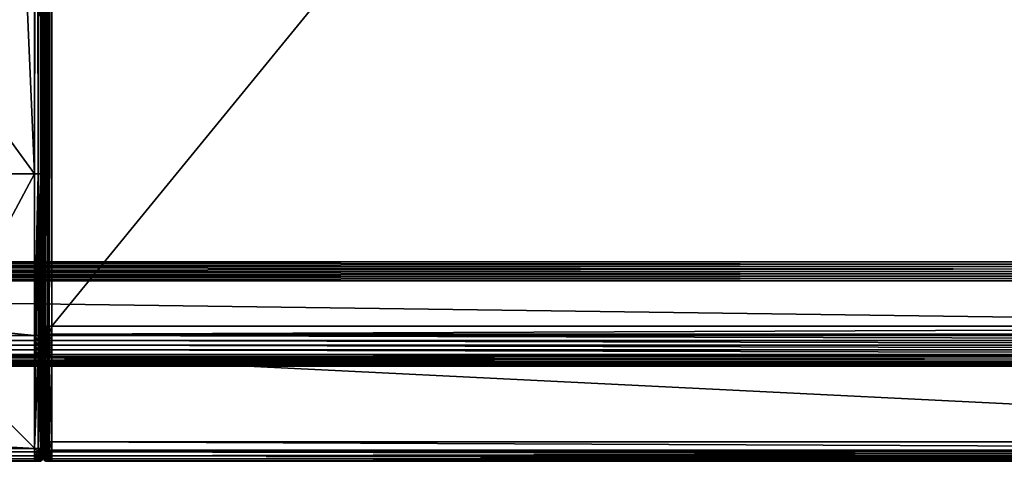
# Model space of a CAD drawing. Header units: millimetres. Extents: x -1220 to 1220, y -575 to 575.
# Tile 16 of 144: x -825 to -617, y -525 to -432. Entities that reach past the tile are written whole.
import ezdxf

# ---------------------------------------------------------------- set-up
doc = ezdxf.new("R2010")
doc.units = ezdxf.units.MM
doc.layers.get('0').update_dxf_attribs({"true_color": 0x5890e1})

msp = doc.modelspace()

# ---------------------------------------------------------------- meshes
at = {"color": 221, "true_color": 0xe5a6d7}
mesh = msp.add_polyface(dxfattribs=at)
corners = [(-818.74, 0, 720.95), (-819, 0, 720.95), (-819, -496.54, 720.95), (-819.44, 0, 720.89), (-819.44, -496.53, 720.89), (-819.75, 0, 720.7), (-819.75, -496.53, 720.7), (-410, 0, 719.95), (-410.06, 0, 720.39), (-410.06, -496.53, 720.39), (-410.25, 0, 720.7), (-410.25, -496.53, 720.7), (-411.81, 0, 720.95), (-818.18, 0, 720.95), (-818.18, -496.54, 720.95), (-818.74, -496.54, 720.95), (-411.23, 0, 720.95), (-411.81, -496.54, 720.95), (-411, 0, 720.95), (-411.23, -496.54, 720.95), (-411.23, 0, 710.95), (-411, 0, 710.95), (-411, -520.91, 710.95), (-410.56, 0, 711.01), (-410.56, -520.9, 711.01), (-410.25, 0, 711.2), (-410.25, -520.89, 711.2), (-820, 0, 711.95), (-819.94, 0, 711.51), (-819.94, -520.87, 711.51), (-819.75, 0, 711.2), (-819.75, -520.89, 711.2), (-818.74, 0, 710.95), (-818.18, 0, 710.95), (-818.18, -520.91, 710.95), (-819, 0, 710.95), (-818.74, -520.91, 710.95), (-411.81, 0, 710.95), (-411.81, -520.91, 710.95), (-410.56, 0, 720.89), (-410.56, 496.54, 720.89), (-410.25, 496.54, 720.7), (-820, 0, 719.95), (-819.94, 0, 720.39), (-819.94, 496.53, 720.39), (-819.75, 496.54, 720.7), (-410, -520.84, 711.95), (-410, 0, 711.95), (-818.74, 496.54, 720.95), (-819, 496.54, 720.95), (-819.44, 496.54, 720.89), (-410, 496.52, 719.95), (-410.06, 496.53, 720.39), (-411.81, 496.54, 720.95), (-818.18, 496.54, 720.95), (-411.23, 496.54, 720.95), (-411, 496.54, 720.95), (-819.44, 0, 711.01), (-819, -520.91, 710.95), (-819.44, -520.9, 711.01), (-410.06, 0, 711.51), (-410.06, -520.87, 711.51), (-411, -496.54, 720.95), (-410.56, -496.53, 720.89), (-820, -496.52, 719.95), (-819.94, -496.53, 720.39)]
mesh.append_faces([[corners[k] for k in face] for face in [(7, 46, 47)]], dxfattribs={"vtx0": -1, "color": 221})
mesh.append_faces([[corners[k] for k in face] for face in [(0, 1, 2), (1, 3, 4), (3, 5, 6), (7, 8, 9), (8, 10, 11), (12, 13, 14), (13, 0, 15), (16, 12, 17), (18, 16, 19), (20, 21, 22), (21, 23, 24), (23, 25, 26), (27, 28, 29), (28, 30, 31), (32, 33, 34), (35, 32, 36), (33, 37, 38), (18, 39, 40), (39, 10, 41), (42, 43, 44), (43, 5, 45), (1, 0, 48), (3, 1, 49), (5, 3, 50), (8, 7, 51), (10, 8, 52), (13, 12, 53), (0, 13, 54), (12, 16, 55), (16, 18, 56), (57, 35, 58), (30, 57, 59), (60, 47, 46), (25, 60, 61), (39, 18, 62), (10, 39, 63), (43, 42, 64), (5, 43, 65), (64, 42, 27), (51, 7, 47)]], dxfattribs={"vtx2": -1, "color": 221})
at = {"color": 134, "true_color": 0x1bb194}
mesh = msp.add_polyface(dxfattribs=at)
corners = [(-1179.07, -499.88, 720.71), (-1178.76, -498.94, 720.8), (-1182.76, -497.29, 720.8), (-1178.44, -498, 720.89), (-1182.31, -496.4, 720.89), (-1173.67, -500.28, 720.8), (-1173.47, -499.3, 720.89), (-1178.12, -497.05, 720.92), (-1177.8, -496.1, 720.95), (-1181.42, -494.61, 720.95), (-1181.86, -495.51, 720.92), (-1173.27, -498.32, 720.92), (-1173.07, -497.35, 720.95), (-1167.22, -499.19, 720.92), (-1167.13, -498.19, 720.95), (-1167.31, -500.18, 720.89), (-1159.44, -499.53, 720.92), (-1159.42, -498.53, 720.95), (-821, -499.53, 720.92), (-821, -498.53, 720.95), (-821.79, -498.53, 720.95), (-821.79, -499.53, 720.92), (-820.56, -498.53, 720.89), (-1183.37, -498.5, 720.66), (-1179.19, -500.23, 720.66), (-1159.5, -502.06, 710.95), (-1167.46, -501.72, 710.95), (-1159.49, -464.43, 710.95), (-821, -464.43, 720.95), (-821.79, -464.43, 720.95), (-821.79, -522.21, 710.95), (-821.79, -464.43, 710.95), (-821, -464.43, 710.95), (-841.94, -502.06, 710.95), (-841.94, -464.43, 710.95), (-1197.06, 0, 710.95), (-1159.49, 0, 710.95), (-841.94, 0, 710.95), (-821.79, 0, 710.95), (-821, 0, 710.95), (-820.56, -464.43, 711.01), (-821, 0, 720.95), (-821.79, 0, 720.95), (-1159.49, -464.43, 720.95), (-1159.49, 0, 720.95), (-1193.53, 0, 720.95), (-1178.93, -499.46, 710.95), (-1196.71, -472.46, 710.95), (-1184.12, -492.99, 720.95), (-1191.1, -482.81, 720.95)]
mesh.append_faces([[corners[k] for k in face] for face in [(25, 26, 27), (46, 47, 27), (26, 46, 27), (8, 12, 14), (48, 8, 14), (14, 17, 43), (49, 14, 43)]], dxfattribs={"color": 134})
mesh.append_faces([[corners[k] for k in face] for face in [(0, 1, 2), (1, 3, 4), (3, 1, 5), (5, 6, 3), (7, 8, 9), (9, 10, 7), (3, 7, 10), (11, 12, 8), (8, 7, 11), (6, 11, 7), (7, 3, 6), (13, 14, 12), (12, 11, 13), (15, 13, 11), (11, 6, 15), (16, 17, 14), (14, 13, 16), (18, 19, 20), (20, 21, 18), (22, 19, 18), (23, 24, 0), (21, 20, 17), (17, 16, 21), (28, 29, 20), (20, 19, 28), (30, 31, 32), (33, 34, 31), (31, 30, 33), (27, 34, 33), (33, 25, 27), (35, 36, 27), (34, 27, 36), (36, 37, 34), (31, 34, 37), (37, 38, 31), (32, 31, 38), (38, 39, 32), (40, 32, 39), (29, 28, 41), (41, 42, 29), (43, 44, 45), (43, 17, 20), (20, 29, 43), (44, 43, 29), (29, 42, 44)]], dxfattribs={"vtx2": -1, "color": 134})
at = {"color": 196, "true_color": 0x390888}
mesh = msp.add_polyface(dxfattribs=at)
corners = [(0, 0, 698.95), (0, -483, 698.95), (-1178, -483, 698.95), (-1178, 0, 698.95), (0, -503, 710.95), (0, -487, 710.95), (-1178, -487, 710.95), (-1178, -503, 710.95), (0, -505, 700.95), (0, -505, 708.95), (-1178, -505, 708.95), (-1178, -505, 700.95), (0, -503, 698.95), (-1178, -503, 698.95), (-1178, -487, 698.95), (0, -487, 698.95), (0, 0, 710.95), (-1178, 0, 710.95), (-1178, -483, 710.95), (0, -483, 710.95), (0, -484, 698.95), (-1178, -484, 698.95), (0, -485, 698.95), (-1178, -485, 698.95), (-1178, -503.88, 710.83), (0, -503.88, 710.83), (-1178, -504.5, 710.45), (0, -504.5, 710.45), (0, -486, 710.95), (-1178, -486, 710.95), (0, -485, 710.95), (-1178, -485, 710.95), (-1178, -504.88, 700.07), (0, -504.88, 700.07), (-1178, -504.5, 699.45), (0, -504.5, 699.45), (0, -504.88, 709.83), (-1178, -504.88, 709.83), (-1178.96, -504.91, 708.95), (0, -503.88, 699.07), (-1178, -503.88, 699.07), (-1178, -486, 698.95), (0, -486, 698.95), (-1178, -484, 710.95), (0, -484, 710.95)]
mesh.append_faces([[corners[k] for k in face] for face in [(0, 1, 2), (2, 3, 0), (4, 5, 6), (6, 7, 4), (8, 9, 10), (10, 11, 8), (12, 13, 14), (14, 15, 12), (16, 17, 18), (18, 19, 16), (2, 1, 20), (20, 21, 2), (21, 20, 22), (22, 23, 21), (4, 7, 24), (24, 25, 4), (25, 24, 26), (26, 27, 25), (6, 5, 28), (28, 29, 6), (29, 28, 30), (30, 31, 29), (8, 11, 32), (32, 33, 8), (33, 32, 34), (34, 35, 33), (10, 9, 36), (36, 37, 10), (37, 36, 27), (27, 26, 37), (11, 10, 38), (13, 12, 39), (39, 40, 13), (40, 39, 35), (35, 34, 40), (15, 14, 41), (41, 42, 15), (42, 41, 23), (23, 22, 42), (19, 18, 43), (43, 44, 19), (44, 43, 31), (31, 30, 44)]], dxfattribs={"vtx2": -1, "color": 196})
at = {"color": 134, "true_color": 0x1bb194}
mesh = msp.add_polyface(dxfattribs=at)
corners = [(-820.06, -499.51, 720.36), (-820, -499.5, 719.92), (-820, -498.51, 719.95), (-820.06, -498.52, 720.39), (-820.25, -499.52, 720.67), (-820.25, -498.53, 720.7), (-821, -499.53, 720.92), (-820.56, -499.53, 720.86), (-820.56, -498.53, 720.89), (-820.56, -464.43, 720.89), (-821, -464.43, 720.95), (-821, -498.53, 720.95), (-820.25, -464.43, 720.7), (-820.06, -464.43, 720.39), (-820, -464.43, 719.95), (-820, -502.77, 719.67), (-820, -464.43, 719.67), (-820, -464.43, 717.29), (-820, -522.11, 717.29), (-820, -464.43, 715.6), (-820, -464.43, 713.31), (-820, -524, 715.6), (-820, -524, 713.31), (-820, -464.43, 711.95), (-820.06, -464.43, 711.51), (-820, -522.93, 711.95), (-820.25, -464.43, 711.2), (-820.06, -522.96, 711.51), (-820.56, -464.43, 711.01), (-820.25, -522.98, 711.2), (-821, -464.43, 710.95), (-820.56, -523, 711.01), (-821, 0, 710.95), (-820.56, 0, 711.01), (-820.25, 0, 711.2), (-820.06, 0, 711.51), (-820, 0, 711.95), (-820, 0, 713.31), (-820, 0, 715.6), (-820, 0, 717.29), (-820, 0, 719.67), (-820, 0, 719.95), (-820.06, 0, 720.39), (-820.25, 0, 720.7), (-820.56, 0, 720.89), (-821, 0, 720.95)]
mesh.append_faces([[corners[k] for k in face] for face in [(14, 15, 16), (17, 18, 19), (20, 22, 23), (14, 2, 1), (14, 1, 15)]], dxfattribs={"color": 134})
mesh.append_faces([[corners[k] for k in face] for face in [(0, 1, 2), (2, 3, 0), (4, 0, 3), (3, 5, 4), (6, 7, 8), (5, 8, 7), (7, 4, 5), (9, 10, 11), (11, 8, 9), (12, 9, 8), (8, 5, 12), (13, 12, 5), (5, 3, 13), (14, 13, 3), (3, 2, 14), (17, 16, 15), (15, 18, 17), (20, 19, 21), (24, 23, 25), (26, 24, 27), (28, 26, 29), (30, 28, 31), (32, 33, 28), (26, 28, 33), (33, 34, 26), (24, 26, 34), (34, 35, 24), (23, 24, 35), (35, 36, 23), (20, 23, 36), (36, 37, 20), (19, 20, 37), (37, 38, 19), (17, 19, 38), (38, 39, 17), (16, 17, 39), (39, 40, 16), (14, 16, 40), (40, 41, 14), (13, 14, 41), (41, 42, 13), (12, 13, 42), (42, 43, 12), (9, 12, 43), (43, 44, 9), (10, 9, 44), (44, 45, 10)]], dxfattribs={"vtx2": -1, "color": 134})
at = {"color": 221, "true_color": 0xe5a6d7}
mesh = msp.add_polyface(dxfattribs=at)
corners = [(-819, -496.54, 720.95), (-818.74, -496.54, 720.95), (-818.74, 0, 720.95), (-410.56, -496.53, 720.89), (-411, -496.54, 720.95), (-411, -498.23, 720.95), (-410.25, -496.53, 720.7), (-410.56, -498.23, 720.89), (-819.44, -496.53, 720.89), (-819, 0, 720.95), (-819.75, -496.53, 720.7), (-819.44, 0, 720.89), (-819.94, -496.53, 720.39), (-820, -496.52, 719.95), (-820, -498.22, 719.95), (-819.94, -498.22, 720.39), (-410.06, -496.53, 720.39), (-410, -496.52, 719.95), (-410, 0, 719.95), (-410.06, 0, 720.39), (-818.18, -496.54, 720.95), (-411.81, -496.54, 720.95), (-411.81, 0, 720.95), (-818.18, 0, 720.95), (-411.23, -496.54, 720.95), (-411.23, 0, 720.95), (-411, 0, 720.95), (-819.44, -498.23, 720.89), (-819.75, -498.23, 720.7), (-410, -498.22, 719.95), (-410.06, -498.22, 720.39), (-411.23, -498.23, 720.95), (-411, -520.91, 710.95), (-411.23, -520.91, 710.95), (-411.23, 0, 710.95), (-410.56, -520.9, 711.01), (-411, 0, 710.95), (-410.25, -520.89, 711.2), (-410.56, 0, 711.01), (-819.94, -520.87, 711.51), (-820, -520.84, 711.95), (-820, 0, 711.95), (-819.75, -520.89, 711.2), (-819.94, 0, 711.51), (-818.18, -520.91, 710.95), (-818.74, -520.91, 710.95), (-818.74, 0, 710.95), (-819, -520.91, 710.95), (-819, 0, 710.95), (-411.81, -520.91, 710.95), (-818.18, 0, 710.95), (-411.81, 0, 710.95), (-819.44, -520.9, 711.01), (-819.44, 0, 711.01), (-819.75, 0, 711.2), (-410, -520.84, 711.95), (-410.06, -520.87, 711.51), (-410.06, 0, 711.51), (-410.25, 0, 711.2), (-410.56, 0, 720.89), (-410.25, 0, 720.7), (-819.94, 0, 720.39), (-819.75, 0, 720.7), (-410, -499.5, 719.92), (-410, -523.54, 712.04), (-410, -522.56, 711.95)]
mesh.append_faces([[corners[k] for k in face] for face in [(18, 63, 64), (18, 64, 65)]], dxfattribs={"vtx0": -1, "vtx1": -1, "vtx2": -1, "color": 221})
mesh.append_faces([[corners[k] for k in face] for face in [(13, 41, 40), (18, 65, 55)]], dxfattribs={"vtx0": -1, "vtx2": -1, "color": 221})
mesh.append_faces([[corners[k] for k in face] for face in [(18, 17, 63)]], dxfattribs={"vtx1": -1, "vtx2": -1, "color": 221})
mesh.append_faces([[corners[k] for k in face] for face in [(0, 1, 2), (3, 4, 5), (6, 3, 7), (8, 0, 9), (10, 8, 11), (12, 13, 14), (10, 12, 15), (16, 17, 18), (6, 16, 19), (20, 21, 22), (1, 20, 23), (21, 24, 25), (24, 4, 26), (0, 8, 27), (8, 10, 28), (29, 17, 16), (30, 16, 6), (4, 24, 31), (32, 33, 34), (35, 32, 36), (37, 35, 38), (39, 40, 41), (42, 39, 43), (44, 45, 46), (45, 47, 48), (49, 44, 50), (51, 34, 33), (33, 49, 51), (47, 52, 53), (52, 42, 54), (55, 56, 57), (56, 37, 58), (4, 3, 59), (3, 6, 60), (13, 12, 61), (12, 10, 62)]], dxfattribs={"vtx2": -1, "color": 221})
at = {"color": 134, "true_color": 0x1bb194}
mesh = msp.add_polyface(dxfattribs=at)
corners = [(-1178.76, -498.94, 720.8), (-1179.07, -499.88, 720.71), (-1173.86, -501.25, 720.71), (-1173.67, -500.28, 720.8), (-1167.5, -502.17, 720.71), (-1167.41, -501.17, 720.8), (-1173.47, -499.3, 720.89), (-1167.31, -500.18, 720.89), (-1159.51, -502.51, 720.71), (-1159.49, -501.52, 720.8), (-1159.47, -500.53, 720.89), (-821.79, -502.51, 720.71), (-821.79, -501.52, 720.8), (-821.79, -500.53, 720.89), (-1159.44, -499.53, 720.92), (-1167.22, -499.19, 720.92), (-821, -500.53, 720.89), (-821, -499.53, 720.92), (-821.79, -499.53, 720.92), (-1167.46, -501.72, 710.95), (-1159.5, -502.06, 710.95), (-1159.95, -523, 710.95), (-1169.4, -522.59, 710.95), (-1177.93, -521.37, 710.95), (-1173.78, -500.81, 710.95), (-1185.61, -519.35, 710.95), (-1178.93, -499.46, 710.95), (-1179.19, -500.23, 720.66), (-1173.94, -501.61, 720.66), (-1167.53, -502.53, 720.66), (-1159.52, -502.88, 720.66), (-821.79, -502.88, 720.66), (-821, -502.88, 720.66), (-821, -502.51, 720.71), (-1185.39, -518.69, 718.27), (-1177.8, -520.69, 718.27), (-1169.33, -521.9, 718.27), (-1159.94, -522.3, 718.27), (-821.79, -522.3, 718.27), (-821, -501.52, 720.8), (-821, -464.43, 710.95), (-821, -523, 710.95), (-821.79, -522.21, 710.95), (-841.94, -502.06, 710.95)]
mesh.append_faces([[corners[k] for k in face] for face in [(21, 20, 43), (21, 43, 42), (19, 24, 26)]], dxfattribs={"color": 134})
mesh.append_faces([[corners[k] for k in face] for face in [(0, 1, 2), (2, 3, 0), (3, 2, 4), (4, 5, 3), (6, 3, 5), (5, 7, 6), (5, 4, 8), (8, 9, 5), (7, 5, 9), (9, 10, 7), (9, 8, 11), (11, 12, 9), (10, 9, 12), (12, 13, 10), (10, 14, 15), (15, 7, 10), (16, 17, 18), (18, 13, 16), (19, 20, 21), (21, 22, 19), (19, 22, 23), (23, 24, 19), (24, 23, 25), (25, 26, 24), (27, 28, 2), (2, 1, 27), (28, 29, 4), (4, 2, 28), (29, 30, 8), (8, 4, 29), (31, 32, 33), (33, 11, 31), (34, 35, 28), (28, 27, 34), (35, 36, 29), (29, 28, 35), (29, 36, 37), (37, 30, 29), (32, 31, 38), (12, 11, 33), (33, 39, 12), (13, 12, 39), (13, 18, 14), (14, 10, 13), (31, 11, 8), (8, 30, 31), (38, 31, 30), (40, 41, 42)]], dxfattribs={"vtx2": -1, "color": 134})
mesh = msp.add_polyface(dxfattribs=at)
corners = [(-820.56, -502.51, 720.64), (-821, -502.51, 720.71), (-821, -502.88, 720.66), (-820.56, -502.87, 720.6), (-820.25, -502.49, 720.46), (-820.25, -502.85, 720.41), (-820.06, -499.51, 720.36), (-820.06, -500.49, 720.33), (-820, -500.46, 719.89), (-820, -499.5, 719.92), (-820.25, -499.52, 720.67), (-820.25, -500.51, 720.64), (-820.06, -501.47, 720.24), (-820, -501.43, 719.8), (-820.25, -501.5, 720.55), (-820.06, -502.45, 720.15), (-820, -502.41, 719.71), (-820.56, -501.51, 720.74), (-821, -501.52, 720.8), (-820.56, -500.52, 720.83), (-821, -500.53, 720.89), (-820.56, -499.53, 720.86), (-821, -499.53, 720.92), (-821, -522.3, 718.27), (-820.56, -522.29, 718.21), (-820.25, -522.26, 718.03), (-820.06, -502.82, 720.1), (-820, -502.77, 719.67), (-820.06, -522.2, 717.72), (-820, -522.11, 717.29), (-821.79, -500.53, 720.89), (-820, -524, 715.6), (-820, -524, 713.31), (-820, -464.43, 713.31), (-820, -522.93, 711.95), (-820.06, -522.96, 711.51), (-820.06, -464.43, 711.51), (-820.25, -522.98, 711.2), (-820.25, -464.43, 711.2), (-820.56, -523, 711.01), (-820.56, -464.43, 711.01), (-821, -523, 710.95), (-821, -464.43, 710.95), (-820, -464.43, 715.6), (-820, -523.54, 712.04), (-820, -464.43, 711.95)]
mesh.append_faces([[corners[k] for k in face] for face in [(9, 8, 13), (13, 16, 27), (9, 13, 27), (29, 31, 43), (44, 34, 45), (32, 44, 45)]], dxfattribs={"color": 134})
mesh.append_faces([[corners[k] for k in face] for face in [(0, 1, 2), (2, 3, 0), (4, 0, 3), (3, 5, 4), (6, 7, 8), (8, 9, 6), (10, 11, 7), (7, 6, 10), (12, 13, 8), (8, 7, 12), (14, 12, 7), (7, 11, 14), (12, 15, 16), (16, 13, 12), (4, 15, 12), (12, 14, 4), (17, 18, 1), (1, 0, 17), (14, 17, 0), (0, 4, 14), (19, 20, 18), (18, 17, 19), (11, 19, 17), (17, 14, 11), (21, 22, 20), (20, 19, 21), (11, 10, 21), (21, 19, 11), (3, 2, 23), (23, 24, 3), (5, 3, 24), (24, 25, 5), (26, 27, 16), (16, 15, 26), (5, 26, 15), (15, 4, 5), (28, 29, 27), (27, 26, 28), (25, 28, 26), (26, 5, 25), (18, 20, 30), (31, 32, 33), (34, 35, 36), (35, 37, 38), (37, 39, 40), (39, 41, 42)]], dxfattribs={"vtx2": -1, "color": 134})
at = {"color": 221, "true_color": 0xe5a6d7}
mesh = msp.add_polyface(dxfattribs=at)
corners = [(-819.44, -502.89, 720.6), (-819.75, -502.87, 720.41), (-819.75, -522.97, 717.94), (-819.44, -523, 718.12), (-819.44, -502.51, 720.64), (-819.44, -501.51, 720.74), (-819.75, -501.5, 720.55), (-819.75, -502.49, 720.46), (-819.44, -500.52, 720.83), (-819.75, -500.51, 720.64), (-819.75, -499.52, 720.67), (-820, -502.41, 719.71), (-820, -502.79, 719.67), (-819.94, -502.83, 720.1), (-819.94, -502.45, 720.15), (-820, -501.43, 719.8), (-819.94, -501.47, 720.24), (-820, -500.46, 719.89), (-819.94, -500.49, 720.33), (-820, -499.5, 719.92), (-819.94, -499.51, 720.36), (-820, -522.83, 717.2), (-819.94, -522.91, 717.63), (-819.44, -520.9, 711.01), (-819.44, -522.63, 711.01), (-819.75, -522.61, 711.2), (-819.75, -520.89, 711.2), (-820, -522.56, 711.95), (-820, -520.84, 711.95), (-819.94, -520.87, 711.51), (-819.94, -522.59, 711.51), (-820, -523.45, 717.04), (-820, -523.91, 716.51), (-820, -524, 713.34), (-820, -496.52, 719.95), (-820, -523.54, 712.04)]
mesh.append_faces([[corners[k] for k in face] for face in [(32, 31, 12), (33, 32, 12), (12, 15, 19), (33, 12, 34), (33, 34, 28)]], dxfattribs={"vtx0": -1, "vtx1": -1, "vtx2": -1, "color": 221})
mesh.append_faces([[corners[k] for k in face] for face in [(35, 28, 27)]], dxfattribs={"vtx0": -1, "vtx2": -1, "color": 221})
mesh.append_faces([[corners[k] for k in face] for face in [(0, 1, 2), (2, 3, 0), (4, 5, 6), (6, 7, 4), (5, 8, 9), (9, 6, 5), (10, 9, 8), (11, 12, 13), (13, 14, 11), (14, 13, 1), (1, 7, 14), (15, 11, 14), (14, 16, 15), (16, 14, 7), (7, 6, 16), (17, 15, 16), (16, 18, 17), (18, 16, 6), (6, 9, 18), (19, 17, 18), (20, 18, 9), (7, 1, 0), (21, 22, 13), (13, 12, 21), (22, 2, 1), (1, 13, 22), (23, 24, 25), (25, 26, 23), (27, 28, 29), (29, 30, 27), (30, 29, 26), (26, 25, 30), (31, 21, 12), (12, 11, 15), (15, 17, 19)]], dxfattribs={"vtx2": -1, "color": 221})
mesh = msp.add_polyface(dxfattribs=at)
corners = [(-818.74, -498.53, 720.95), (-818.74, -498.23, 720.95), (-819, -498.23, 720.95), (-819, -498.53, 720.95), (-819.44, -498.23, 720.89), (-819.44, -498.53, 720.89), (-819.75, -498.23, 720.7), (-819.75, -498.53, 720.7), (-819, -499.53, 720.92), (-819.44, -499.53, 720.86), (-819.75, -499.52, 720.67), (-819, -500.53, 720.89), (-819.44, -500.52, 720.83), (-819.94, -500.49, 720.33), (-819.94, -499.51, 720.36), (-820, -499.5, 719.92), (-819.75, -500.51, 720.64), (-820, -498.51, 719.95), (-819.94, -498.52, 720.39), (-818.18, -498.23, 720.95), (-818.18, -498.53, 720.95), (-411.81, -498.53, 720.95), (-818.74, -499.53, 720.92), (-818.18, -499.53, 720.92), (-820, -498.22, 719.95), (-819.94, -498.22, 720.39), (-819.94, -496.53, 720.39), (-819.75, -496.53, 720.7), (-818.74, -496.54, 720.95), (-819, -496.54, 720.95), (-819.44, -496.53, 720.89), (-411.81, -496.54, 720.95), (-818.18, -496.54, 720.95), (-820, -496.52, 719.95), (-820, -502.79, 719.67)]
mesh.append_faces([[corners[k] for k in face] for face in [(34, 15, 33)]], dxfattribs={"vtx0": -1, "vtx1": -1, "vtx2": -1, "color": 221})
mesh.append_faces([[corners[k] for k in face] for face in [(15, 24, 33)]], dxfattribs={"vtx0": -1, "vtx2": -1, "color": 221})
mesh.append_faces([[corners[k] for k in face] for face in [(0, 1, 2), (2, 3, 0), (2, 4, 5), (5, 3, 2), (4, 6, 7), (7, 5, 4), (8, 3, 5), (5, 9, 8), (9, 5, 7), (7, 10, 9), (11, 8, 9), (12, 9, 10), (13, 14, 15), (16, 10, 14), (17, 15, 14), (14, 18, 17), (18, 14, 10), (10, 7, 18), (19, 20, 21), (0, 22, 23), (23, 20, 0), (20, 19, 1), (1, 0, 20), (3, 8, 22), (22, 0, 3), (24, 25, 26), (25, 6, 27), (28, 29, 2), (2, 1, 28), (4, 2, 29), (6, 4, 30), (31, 32, 19), (32, 28, 1), (1, 19, 32), (17, 18, 25), (25, 24, 17), (18, 7, 6), (6, 25, 18), (15, 17, 24)]], dxfattribs={"vtx2": -1, "color": 221})
mesh = msp.add_polyface(dxfattribs=at)
corners = [(-411.23, -498.53, 720.95), (-411.23, -499.53, 720.92), (-411, -499.53, 720.92), (-411, -498.53, 720.95), (-410.56, -499.53, 720.86), (-410.56, -498.53, 720.89), (-410.25, -499.52, 720.67), (-410.25, -498.53, 720.7), (-410.56, -500.52, 720.83), (-410.25, -500.51, 720.64), (-410, -498.51, 719.95), (-410, -498.22, 719.95), (-410.06, -498.22, 720.39), (-410.06, -498.52, 720.39), (-410.25, -498.23, 720.7), (-410, -499.5, 719.92), (-410.06, -499.51, 720.36), (-410, -500.46, 719.89), (-410.06, -500.49, 720.33), (-411.81, -498.53, 720.95), (-411.81, -498.23, 720.95), (-818.18, -498.23, 720.95), (-818.18, -498.53, 720.95), (-818.18, -499.53, 720.92), (-411.81, -499.53, 720.92), (-411.23, -498.23, 720.95), (-411, -498.23, 720.95), (-410.56, -498.23, 720.89), (-410.56, -496.53, 720.89), (-410.25, -496.53, 720.7), (-410.06, -496.53, 720.39), (-411.81, -496.54, 720.95), (-411.23, -496.54, 720.95), (-411, -496.54, 720.95), (-410, -496.52, 719.95)]
mesh.append_faces([[corners[k] for k in face] for face in [(34, 11, 15)]], dxfattribs={"vtx1": -1, "vtx2": -1, "color": 221})
mesh.append_faces([[corners[k] for k in face] for face in [(0, 1, 2), (2, 3, 0), (3, 2, 4), (4, 5, 3), (5, 4, 6), (6, 7, 5), (8, 4, 2), (9, 6, 4), (10, 11, 12), (12, 13, 10), (13, 12, 14), (14, 7, 13), (15, 10, 13), (13, 16, 15), (16, 13, 7), (7, 6, 16), (17, 15, 16), (18, 16, 6), (19, 20, 21), (22, 23, 24), (24, 19, 22), (0, 25, 20), (20, 19, 0), (19, 24, 1), (1, 0, 19), (3, 26, 25), (25, 0, 3), (26, 27, 28), (27, 14, 29), (30, 12, 11), (29, 14, 12), (21, 20, 31), (32, 31, 20), (20, 25, 32), (25, 26, 33), (3, 5, 27), (27, 26, 3), (27, 5, 7), (7, 14, 27), (11, 10, 15)]], dxfattribs={"vtx2": -1, "color": 221})
mesh = msp.add_polyface(dxfattribs=at)
corners = [(-818.74, -523.02, 718.19), (-818.74, -502.9, 720.66), (-819, -502.9, 720.66), (-819, -523.02, 718.19), (-818.74, -502.51, 720.71), (-818.74, -501.52, 720.8), (-819, -501.52, 720.8), (-819, -502.51, 720.71), (-818.74, -500.53, 720.89), (-819, -500.53, 720.89), (-819.44, -502.89, 720.6), (-819.44, -523, 718.12), (-819.44, -501.51, 720.74), (-819.44, -502.51, 720.64), (-819.44, -500.52, 720.83), (-819.44, -499.53, 720.86), (-818.18, -502.9, 720.66), (-818.18, -523.02, 718.19), (-411.81, -523.02, 718.19), (-818.18, -501.52, 720.8), (-818.18, -502.51, 720.71), (-411.81, -502.51, 720.71), (-818.18, -500.53, 720.89), (-411.81, -501.52, 720.8), (-818.74, -499.53, 720.92), (-818.18, -499.53, 720.92), (-819, -499.53, 720.92), (-411.81, -500.53, 720.89), (-819.75, -502.49, 720.46), (-819, -522.63, 710.95), (-819.44, -522.63, 711.01), (-819.44, -520.9, 711.01), (-819, -520.91, 710.95), (-818.74, -520.91, 710.95), (-818.18, -520.91, 710.95), (-818.18, -522.63, 710.95), (-818.74, -522.63, 710.95), (-411.81, -522.63, 710.95)]
mesh.append_faces([[corners[k] for k in face] for face in [(0, 1, 2), (2, 3, 0), (4, 5, 6), (6, 7, 4), (5, 8, 9), (9, 6, 5), (2, 10, 11), (11, 3, 2), (7, 6, 12), (12, 13, 7), (6, 9, 14), (14, 12, 6), (15, 14, 9), (16, 17, 18), (19, 20, 21), (22, 19, 23), (24, 8, 22), (22, 25, 24), (17, 16, 1), (1, 0, 17), (20, 19, 5), (5, 4, 20), (19, 22, 8), (8, 5, 19), (26, 9, 8), (8, 24, 26), (25, 22, 27), (4, 7, 2), (2, 1, 4), (7, 13, 10), (10, 2, 7), (10, 13, 28), (20, 4, 1), (1, 16, 20), (29, 30, 31), (31, 32, 29), (33, 34, 35), (35, 36, 33), (32, 33, 36), (36, 29, 32), (37, 35, 34)]], dxfattribs={"vtx2": -1, "color": 221})
mesh = msp.add_polyface(dxfattribs=at)
corners = [(-411.23, -499.53, 720.92), (-411.23, -500.53, 720.89), (-411, -500.53, 720.89), (-411, -499.53, 720.92), (-411, -502.9, 720.66), (-410.56, -502.89, 720.6), (-410.56, -502.51, 720.64), (-411, -502.51, 720.71), (-411, -501.52, 720.8), (-410.56, -501.51, 720.74), (-410.56, -500.52, 720.83), (-411.81, -523.02, 718.19), (-411.81, -502.9, 720.66), (-818.18, -502.9, 720.66), (-411.81, -502.51, 720.71), (-411.81, -501.52, 720.8), (-818.18, -501.52, 720.8), (-411.81, -500.53, 720.89), (-818.18, -500.53, 720.89), (-411.81, -499.53, 720.92), (-818.18, -499.53, 720.92), (-411.23, -523.02, 718.19), (-411.23, -502.9, 720.66), (-411.23, -502.51, 720.71), (-411.23, -501.52, 720.8), (-411, -523.02, 718.19), (-410.56, -523, 718.12), (-818.18, -502.51, 720.71), (-411.23, -520.91, 710.95), (-411, -520.91, 710.95), (-411, -522.63, 710.95), (-411.23, -522.63, 710.95), (-410.56, -522.63, 711.01), (-818.18, -520.91, 710.95), (-411.81, -520.91, 710.95), (-411.81, -522.63, 710.95)]
mesh.append_faces([[corners[k] for k in face] for face in [(0, 1, 2), (2, 3, 0), (4, 5, 6), (6, 7, 4), (8, 7, 6), (6, 9, 8), (2, 8, 9), (9, 10, 2), (3, 2, 10), (11, 12, 13), (14, 15, 16), (15, 17, 18), (17, 19, 20), (21, 22, 12), (12, 11, 21), (23, 24, 15), (15, 14, 23), (24, 1, 17), (17, 15, 24), (19, 17, 1), (1, 0, 19), (25, 4, 22), (22, 21, 25), (7, 8, 24), (24, 23, 7), (8, 2, 1), (1, 24, 8), (25, 26, 5), (5, 4, 25), (14, 27, 13), (13, 12, 14), (23, 14, 12), (12, 22, 23), (7, 23, 22), (22, 4, 7), (28, 29, 30), (30, 31, 28), (32, 30, 29), (33, 34, 35), (34, 28, 31), (31, 35, 34)]], dxfattribs={"vtx2": -1, "color": 221})
at = {"color": 134, "true_color": 0x1bb194}
mesh = msp.add_polyface(dxfattribs=at)
corners = [(-1159.94, -522.3, 718.27), (-1159.96, -523.02, 718.19), (-821.79, -523.02, 718.19), (-821.79, -522.3, 718.27), (-821, -525, 715.66), (-821, -525, 715.94), (-821.79, -525, 715.94), (-821.79, -525, 715.66), (-821, -523.88, 717.95), (-821, -523.02, 718.19), (-821.79, -523.88, 717.95), (-821, -524.51, 717.5), (-821.79, -524.51, 717.5), (-1159.97, -523.88, 711.07), (-1159.95, -523, 710.95), (-821.79, -523, 710.95), (-821.79, -523.88, 711.07), (-1159.99, -524.5, 711.45), (-821.79, -524.5, 711.45), (-1160, -524.88, 716.83), (-1160, -525, 715.94), (-821.79, -524.88, 716.83), (-1159.99, -524.51, 717.5), (-821, -524.88, 712.07), (-821, -525, 712.95), (-821.79, -525, 712.95), (-821.79, -524.88, 712.07), (-821, -524.5, 711.45), (-821, -523, 710.95), (-821.79, -522.21, 710.95), (-821, -522.3, 718.27), (-821, -502.88, 720.66), (-1160, -525, 715.66), (-1160, -525, 713.26), (-821.79, -525, 713.26), (-1160, -525, 712.95), (-1159.97, -523.88, 717.95), (-821, -523.88, 711.07), (-821, -524.88, 716.83), (-1160, -524.88, 712.07), (-1159.52, -502.88, 720.66), (-821, -525, 713.26)]
mesh.append_faces([[corners[k] for k in face] for face in [(28, 15, 29), (15, 14, 29)]], dxfattribs={"color": 134})
mesh.append_faces([[corners[k] for k in face] for face in [(0, 1, 2), (2, 3, 0), (4, 5, 6), (6, 7, 4), (8, 9, 2), (2, 10, 8), (11, 8, 10), (10, 12, 11), (13, 14, 15), (15, 16, 13), (17, 13, 16), (16, 18, 17), (19, 20, 6), (6, 21, 19), (22, 19, 21), (21, 12, 22), (23, 24, 25), (25, 26, 23), (27, 23, 26), (26, 18, 27), (3, 30, 31), (7, 32, 33), (33, 34, 7), (34, 33, 35), (35, 25, 34), (3, 2, 9), (9, 30, 3), (7, 6, 20), (20, 32, 7), (10, 2, 1), (1, 36, 10), (12, 10, 36), (36, 22, 12), (16, 15, 28), (28, 37, 16), (18, 16, 37), (37, 27, 18), (21, 6, 5), (5, 38, 21), (12, 21, 38), (38, 11, 12), (26, 25, 35), (35, 39, 26), (18, 26, 39), (39, 17, 18), (40, 0, 3), (7, 34, 41), (41, 4, 7), (34, 25, 24), (24, 41, 34)]], dxfattribs={"vtx2": -1, "color": 134})
mesh = msp.add_polyface(dxfattribs=at)
corners = [(-820.06, -522.91, 717.63), (-820.06, -523.64, 717.44), (-820, -523.45, 717.04), (-820, -522.83, 717.2), (-820.25, -522.97, 717.94), (-820.25, -523.78, 717.73), (-820.06, -524.07, 717.12), (-820, -523.74, 716.82), (-820.25, -524.31, 717.33), (-820.06, -524.33, 716.65), (-820, -523.91, 716.51), (-820.06, -524.44, 715.9), (-820, -524, 715.87), (-820, -523.91, 712.42), (-820, -524, 713.02), (-820.06, -524.44, 712.99), (-820.06, -524.34, 712.27), (-820.06, -524.09, 711.86), (-820, -523.77, 712.18), (-820.06, -523.68, 711.61), (-820, -523.54, 712.04), (-820.25, -523.79, 711.31), (-820.25, -524.32, 711.63), (-820.06, -522.96, 711.51), (-820, -522.93, 711.95), (-820.25, -522.98, 711.2), (-820.06, -522.2, 717.72), (-820, -522.11, 717.29), (-820.25, -522.26, 718.03), (-820.56, -523.86, 717.9), (-820.56, -523, 718.12), (-821, -523.02, 718.19), (-821, -523.88, 717.95), (-821, -524.51, 717.5), (-820.56, -523.85, 711.13), (-821, -523.88, 711.07), (-821, -523, 710.95), (-820.56, -523, 711.01), (-820.56, -524.46, 711.49), (-820.56, -522.29, 718.21), (-821, -522.3, 718.27), (-820.06, -524.44, 715.63), (-820, -524, 715.6), (-820.06, -524.44, 713.29), (-820, -524, 713.31)]
mesh.append_faces([[corners[k] for k in face] for face in [(27, 3, 2), (2, 7, 10), (10, 12, 42), (2, 10, 42), (27, 2, 42), (44, 14, 13), (13, 18, 20), (44, 13, 20)]], dxfattribs={"color": 134})
mesh.append_faces([[corners[k] for k in face] for face in [(0, 1, 2), (2, 3, 0), (4, 5, 1), (1, 0, 4), (1, 6, 7), (7, 2, 1), (5, 8, 6), (6, 1, 5), (9, 10, 7), (7, 6, 9), (11, 12, 10), (13, 14, 15), (16, 17, 18), (18, 13, 16), (19, 20, 18), (18, 17, 19), (21, 19, 17), (17, 22, 21), (23, 24, 20), (20, 19, 23), (25, 23, 19), (19, 21, 25), (26, 0, 3), (3, 27, 26), (28, 4, 0), (0, 26, 28), (29, 30, 31), (31, 32, 29), (5, 4, 30), (30, 29, 5), (29, 32, 33), (8, 5, 29), (34, 35, 36), (36, 37, 34), (21, 34, 37), (37, 25, 21), (35, 34, 38), (34, 21, 22), (30, 39, 40), (40, 31, 30), (4, 28, 39), (39, 30, 4), (41, 42, 12), (43, 44, 42)]], dxfattribs={"vtx2": -1, "color": 134})
at = {"color": 221, "true_color": 0xe5a6d7}
mesh = msp.add_polyface(dxfattribs=at)
corners = [(-820, -522.93, 711.95), (-820, -523.54, 712.04), (-820, -522.56, 711.95), (-819.44, -523, 711.01), (-819.44, -523.85, 711.13), (-819.75, -523.79, 711.31), (-819.75, -522.98, 711.2), (-819.75, -524.32, 711.63), (-819.44, -523.86, 717.9), (-819.44, -523, 718.12), (-819.75, -522.97, 717.94), (-819.75, -523.78, 717.73), (-819.44, -524.46, 717.46), (-819.94, -522.96, 711.51), (-819.94, -523.68, 711.61), (-820, -523.77, 712.18), (-819.94, -524.09, 711.86), (-820, -523.91, 712.42), (-819.94, -524.34, 712.27), (-820, -524, 713.02), (-820, -523.74, 716.82), (-820, -523.91, 716.51), (-819.94, -524.33, 716.65), (-819.94, -524.07, 717.12), (-820, -523.45, 717.04), (-819.94, -523.64, 717.44), (-819.75, -524.31, 717.33), (-820, -522.83, 717.2), (-819.94, -522.91, 717.63), (-819.94, -522.59, 711.51), (-819.75, -522.61, 711.2), (-819.44, -522.63, 711.01), (-820, -524, 713.34), (-820, -524, 715.59), (-820, -524, 715.87), (-820, -520.84, 711.95)]
mesh.append_faces([[corners[k] for k in face] for face in [(1, 17, 32), (1, 32, 35)]], dxfattribs={"vtx0": -1, "vtx1": -1, "vtx2": -1, "color": 221})
mesh.append_faces([[corners[k] for k in face] for face in [(0, 1, 2)]], dxfattribs={"vtx1": -1, "color": 221})
mesh.append_faces([[corners[k] for k in face] for face in [(32, 33, 21)]], dxfattribs={"vtx1": -1, "vtx2": -1, "color": 221})
mesh.append_faces([[corners[k] for k in face] for face in [(3, 4, 5), (5, 6, 3), (7, 5, 4), (8, 9, 10), (10, 11, 8), (12, 8, 11), (1, 0, 13), (13, 14, 1), (14, 13, 6), (6, 5, 14), (15, 1, 14), (14, 16, 15), (16, 14, 5), (5, 7, 16), (17, 15, 16), (16, 18, 17), (19, 17, 18), (20, 21, 22), (22, 23, 20), (24, 20, 23), (23, 25, 24), (25, 23, 26), (26, 11, 25), (27, 24, 25), (25, 28, 27), (28, 25, 11), (11, 10, 28), (0, 2, 29), (29, 13, 0), (13, 29, 30), (30, 6, 13), (31, 3, 6), (6, 30, 31), (1, 15, 17), (17, 19, 32), (33, 34, 21), (21, 20, 24)]], dxfattribs={"vtx2": -1, "color": 221})
mesh = msp.add_polyface(dxfattribs=at)
corners = [(-818.74, -523, 710.95), (-818.74, -523.88, 711.07), (-819, -523.88, 711.07), (-819, -523, 710.95), (-818.74, -524.5, 711.45), (-819, -524.5, 711.45), (-818.74, -525, 715.94), (-818.74, -524.88, 716.83), (-819, -524.88, 716.83), (-819, -525, 715.94), (-818.74, -524.51, 717.5), (-819, -524.51, 717.5), (-819, -525, 713.29), (-819.44, -524.94, 713.29), (-819.44, -524.94, 712.95), (-819, -525, 712.95), (-819.44, -523.85, 711.13), (-819.44, -523, 711.01), (-819.44, -524.46, 711.49), (-819.44, -524.82, 716.81), (-819.44, -524.94, 715.94), (-819.44, -524.46, 717.46), (-819, -524.88, 712.07), (-819.44, -524.82, 712.1), (-819, -523.88, 717.95), (-819, -523.02, 718.19), (-819.44, -523, 718.12), (-819.44, -523.86, 717.9), (-819, -522.63, 710.95), (-818.74, -522.63, 710.95), (-819, -525, 715.64), (-818.74, -525, 715.64), (-818.74, -524.88, 712.07), (-818.74, -525, 712.95), (-818.74, -523.88, 717.95), (-818.74, -525, 713.29), (-819.44, -522.63, 711.01)]
mesh.append_faces([[corners[k] for k in face] for face in [(0, 1, 2), (2, 3, 0), (1, 4, 5), (5, 2, 1), (6, 7, 8), (8, 9, 6), (7, 10, 11), (11, 8, 7), (12, 13, 14), (14, 15, 12), (3, 2, 16), (16, 17, 3), (2, 5, 18), (18, 16, 2), (9, 8, 19), (19, 20, 9), (8, 11, 21), (21, 19, 8), (22, 15, 14), (14, 23, 22), (5, 22, 23), (23, 18, 5), (24, 25, 26), (26, 27, 24), (11, 24, 27), (27, 21, 11), (3, 28, 29), (29, 0, 3), (9, 30, 31), (31, 6, 9), (15, 22, 32), (32, 33, 15), (22, 5, 4), (25, 24, 34), (24, 11, 10), (30, 9, 20), (31, 30, 12), (13, 12, 30), (35, 12, 15), (28, 3, 17), (17, 36, 28)]], dxfattribs={"vtx2": -1, "color": 221})
mesh = msp.add_polyface(dxfattribs=at)
corners = [(-818.74, -523, 710.95), (-818.74, -522.63, 710.95), (-818.18, -522.63, 710.95), (-818.18, -523, 710.95), (-818.74, -525, 715.94), (-818.74, -525, 715.64), (-818.18, -525, 715.64), (-818.18, -525, 715.94), (-818.18, -523.88, 711.07), (-411.81, -523, 710.95), (-818.18, -524.5, 711.45), (-411.81, -523.88, 711.07), (-818.18, -524.88, 716.83), (-411.81, -525, 715.94), (-818.18, -524.51, 717.5), (-411.81, -524.88, 716.83), (-818.74, -525, 712.95), (-818.74, -524.88, 712.07), (-818.18, -524.88, 712.07), (-818.18, -525, 712.95), (-818.74, -524.5, 711.45), (-818.74, -523.02, 718.19), (-818.74, -523.88, 717.95), (-818.18, -523.88, 717.95), (-818.18, -523.02, 718.19), (-818.74, -524.51, 717.5), (-818.74, -523.88, 711.07), (-818.74, -524.88, 716.83), (-819, -524.88, 712.07), (-819, -523.02, 718.19), (-819, -523.88, 717.95), (-411.81, -522.63, 710.95), (-411.81, -525, 715.64), (-411.81, -524.88, 712.07), (-411.81, -524.5, 711.45), (-411.81, -523.88, 717.95), (-411.81, -524.51, 717.5), (-818.74, -525, 713.29), (-818.18, -525, 713.29), (-819, -525, 713.29), (-819, -525, 712.95), (-411.81, -525, 713.29)]
mesh.append_faces([[corners[k] for k in face] for face in [(0, 1, 2), (2, 3, 0), (4, 5, 6), (6, 7, 4), (8, 3, 9), (10, 8, 11), (12, 7, 13), (14, 12, 15), (16, 17, 18), (18, 19, 16), (17, 20, 10), (10, 18, 17), (21, 22, 23), (23, 24, 21), (22, 25, 14), (14, 23, 22), (3, 8, 26), (26, 0, 3), (8, 10, 20), (20, 26, 8), (7, 12, 27), (27, 4, 7), (12, 14, 25), (25, 27, 12), (20, 17, 28), (22, 21, 29), (25, 22, 30), (3, 2, 31), (7, 6, 32), (19, 18, 33), (18, 10, 34), (24, 23, 35), (23, 14, 36), (37, 38, 6), (6, 5, 37), (39, 37, 5), (32, 6, 38), (16, 19, 38), (38, 37, 16), (40, 16, 37), (41, 38, 19)]], dxfattribs={"vtx2": -1, "color": 221})
mesh = msp.add_polyface(dxfattribs=at)
corners = [(-411.23, -523, 710.95), (-411.23, -522.63, 710.95), (-411, -522.63, 710.95), (-411.23, -525, 715.94), (-411.23, -525, 715.64), (-411, -525, 715.64), (-411.23, -525, 712.95), (-411.23, -524.88, 712.07), (-411, -524.88, 712.07), (-411.23, -524.5, 711.45), (-411, -524.5, 711.45), (-411.23, -523.02, 718.19), (-411.23, -523.88, 717.95), (-411, -523.88, 717.95), (-411.81, -523, 710.95), (-411.81, -523.88, 711.07), (-818.18, -523.88, 711.07), (-411.81, -524.5, 711.45), (-818.18, -524.5, 711.45), (-411.81, -525, 715.94), (-411.81, -524.88, 716.83), (-818.18, -524.88, 716.83), (-411.81, -524.51, 717.5), (-818.18, -524.51, 717.5), (-411.81, -522.63, 710.95), (-818.18, -523, 710.95), (-411.81, -525, 715.64), (-818.18, -525, 715.94), (-411.81, -524.88, 712.07), (-411.81, -525, 712.95), (-818.18, -525, 712.95), (-818.18, -524.88, 712.07), (-411.81, -523.88, 717.95), (-411.81, -523.02, 718.19), (-818.18, -523.02, 718.19), (-818.18, -523.88, 717.95), (-411.23, -523.88, 711.07), (-411.23, -524.88, 716.83), (-411.23, -524.51, 717.5), (-818.18, -525, 713.29), (-411.81, -525, 713.29), (-411.23, -525, 713.29)]
mesh.append_faces([[corners[k] for k in face] for face in [(0, 1, 2), (3, 4, 5), (6, 7, 8), (7, 9, 10), (11, 12, 13), (14, 15, 16), (15, 17, 18), (19, 20, 21), (20, 22, 23), (24, 14, 25), (26, 19, 27), (28, 29, 30), (17, 28, 31), (32, 33, 34), (22, 32, 35), (0, 36, 15), (15, 14, 0), (36, 9, 17), (17, 15, 36), (3, 37, 20), (20, 19, 3), (37, 38, 22), (22, 20, 37), (14, 24, 1), (1, 0, 14), (19, 26, 4), (4, 3, 19), (29, 28, 7), (7, 6, 29), (28, 17, 9), (9, 7, 28), (33, 32, 12), (12, 11, 33), (32, 22, 38), (38, 12, 32), (39, 40, 26), (40, 41, 4), (4, 26, 40), (30, 29, 40), (29, 6, 41), (41, 40, 29)]], dxfattribs={"vtx2": -1, "color": 221})
at = {"color": 134, "true_color": 0x1bb194}
mesh = msp.add_polyface(dxfattribs=at)
corners = [(-820.56, -524.94, 715.94), (-821, -525, 715.94), (-821, -525, 715.66), (-820.56, -524.94, 715.66), (-820.25, -524.75, 715.92), (-820.25, -524.75, 715.65), (-820.25, -524.64, 716.75), (-820.06, -524.33, 716.65), (-820.06, -524.07, 717.12), (-820.25, -524.31, 717.33), (-820, -523.91, 716.51), (-820.06, -524.44, 715.9), (-820.06, -524.44, 713.29), (-820.06, -524.44, 712.99), (-820, -524, 713.02), (-820, -524, 713.31), (-820.25, -524.75, 713.27), (-820.25, -524.75, 712.97), (-820.06, -524.34, 712.27), (-820, -523.91, 712.42), (-820.25, -524.64, 712.16), (-820.25, -524.32, 711.63), (-820.06, -524.09, 711.86), (-821, -524.51, 717.5), (-820.56, -524.46, 717.46), (-820.56, -523.86, 717.9), (-820.56, -524.46, 711.49), (-821, -524.5, 711.45), (-821, -523.88, 711.07), (-820.56, -523.85, 711.13), (-820.56, -524.82, 716.81), (-821, -524.88, 716.83), (-820.56, -524.82, 712.1), (-820.56, -524.94, 712.95), (-821, -525, 712.95), (-821, -524.88, 712.07), (-821, -525, 713.26), (-820.56, -524.94, 713.26), (-820, -524, 715.87), (-820.06, -524.44, 715.63), (-820, -524, 715.6)]
mesh.append_faces([[corners[k] for k in face] for face in [(0, 1, 2), (2, 3, 0), (4, 0, 3), (3, 5, 4), (6, 7, 8), (8, 9, 6), (10, 7, 11), (4, 11, 7), (7, 6, 4), (12, 13, 14), (14, 15, 12), (16, 17, 13), (13, 12, 16), (13, 18, 19), (17, 20, 18), (18, 13, 17), (20, 21, 22), (22, 18, 20), (23, 24, 25), (25, 24, 9), (26, 27, 28), (21, 26, 29), (30, 31, 1), (1, 0, 30), (6, 30, 0), (0, 4, 6), (24, 23, 31), (31, 30, 24), (9, 24, 30), (30, 6, 9), (32, 33, 34), (34, 35, 32), (20, 17, 33), (33, 32, 20), (32, 35, 27), (27, 26, 32), (21, 20, 32), (32, 26, 21), (3, 2, 36), (36, 37, 3), (5, 3, 37), (37, 16, 5), (38, 11, 39), (5, 39, 11), (11, 4, 5), (40, 39, 12), (16, 12, 39), (39, 5, 16), (33, 37, 36), (36, 34, 33), (17, 16, 37), (37, 33, 17)]], dxfattribs={"vtx2": -1, "color": 134})
at = {"color": 221, "true_color": 0xe5a6d7}
mesh = msp.add_polyface(dxfattribs=at)
corners = [(-819.44, -524.94, 713.29), (-819.75, -524.75, 713.3), (-819.75, -524.75, 712.97), (-819.44, -524.94, 712.95), (-819.44, -523.85, 711.13), (-819.44, -524.46, 711.49), (-819.75, -524.32, 711.63), (-819.44, -524.94, 715.94), (-819.44, -524.82, 716.81), (-819.75, -524.64, 716.75), (-819.75, -524.75, 715.92), (-819.44, -524.46, 717.46), (-819.75, -524.31, 717.33), (-819.44, -524.82, 712.1), (-819.75, -524.64, 712.16), (-819.75, -523.78, 717.73), (-819.94, -524.34, 712.27), (-819.94, -524.09, 711.86), (-819.94, -524.44, 712.99), (-820, -524, 713.02), (-820, -524, 715.87), (-820, -524, 715.59), (-819.94, -524.44, 715.61), (-819.94, -524.44, 715.9), (-819.75, -524.75, 715.63), (-820, -523.91, 716.51), (-819.94, -524.33, 716.65), (-819.94, -524.07, 717.12), (-819.44, -524.94, 715.64), (-819, -525, 715.64), (-820, -524, 713.34), (-819.94, -524.44, 713.32)]
mesh.append_faces([[corners[k] for k in face] for face in [(0, 1, 2), (2, 3, 0), (4, 5, 6), (7, 8, 9), (9, 10, 7), (8, 11, 12), (12, 9, 8), (13, 3, 2), (2, 14, 13), (5, 13, 14), (14, 6, 5), (15, 12, 11), (16, 17, 6), (6, 14, 16), (16, 18, 19), (18, 16, 14), (14, 2, 18), (20, 21, 22), (22, 23, 20), (23, 22, 24), (24, 10, 23), (25, 20, 23), (23, 26, 25), (26, 23, 10), (10, 9, 26), (27, 26, 9), (9, 12, 27), (7, 28, 29), (28, 7, 10), (10, 24, 28), (30, 31, 22), (22, 21, 30), (31, 1, 24), (24, 22, 31), (29, 28, 0), (28, 24, 1), (1, 0, 28), (19, 18, 31), (31, 30, 19), (18, 2, 1), (1, 31, 18)]], dxfattribs={"vtx2": -1, "color": 221})

doc.saveas('drawing.dxf')
